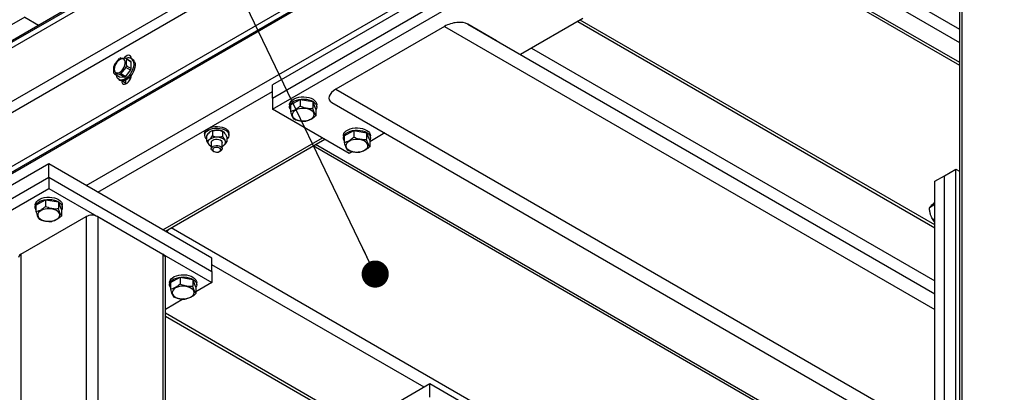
# Model space of a CAD drawing. Header units: millimetres. Extents: x 5 to 589, y 5 to 415.
# Tile 65 of 76: x 470 to 506, y 349 to 362. Entities that reach past the tile are written whole.
import ezdxf

# ---------------------------------------------------------------- set-up
doc = ezdxf.new("R2010")
doc.units = ezdxf.units.MM
doc.layers.add('NOTES', color=6, linetype='Continuous')
doc.layers.add('TRAIT-FORT', color=4, linetype='Continuous', lineweight=25)
doc.dimstyles.new('SLDDIMSTYLE2', dxfattribs={"dimtxt": 0.18, "dimasz": 1, "dimexe": 0, "dimexo": 0.0625, "dimgap": 0, "dimtad": 0, "dimtih": 1, "dimtoh": 1, "dimdec": 0, "dimrnd": 1e-09, "dimzin": 0, "dimdsep": 46, "dimtxsty": 'Standard', "dimblk1": 'DOT', "dimblk2": 'DOT', "dimsah": 1, "dimcen": 0.09, "dimadec": 0, "dimazin": 0, "dimtfac": 1, "dimtdec": 0, "dimtofl": 0, "dimtmove": 0, "dimatfit": 3, "dimldrblk": 'DOT', "dimfxl": 1, "dimfrac": 2, "dimtolj": 1, "dimtzin": 0, "dimarcsym": 0})

# ---------------------------------------------------------------- blocks, each defined once
blk = doc.blocks.new('_Dot')
at = {"color": 0, "linetype": 'ByBlock', "lineweight": -2}
blk.add_line((-0.5, 0), (-1, 0), dxfattribs=at)
at = {"color": 0, "linetype": 'ByBlock', "const_width": 0.5}
blk.add_lwpolyline([(-0.25, 0, 1), (0.25, 0, 1)], format="xyb", close=True, dxfattribs=at)

msp = doc.modelspace()

# ---------------------------------------------------------------- linework, layer by layer
at = {"layer": 'TRAIT-FORT', "color": 4, "linetype": 'Continuous', "lineweight": 25}
for p, q in [((508.42757, 383.99624), (423.57477, 335.01176)), ((508.42757, 383.93499), (423.57477, 334.95051)), ((508.51598, 383.78188), (423.66318, 334.79741)), ((510.23072, 382.79199), (425.37792, 333.80751)), ((510.40753, 382.48579), (425.55473, 333.50132)), ((510.40753, 380.50568), (425.55473, 331.5212)), ((510.49587, 380.35261), (425.64307, 331.36813)), ((510.54894, 380.32198), (425.69614, 331.3375)), ((472.15303, 356.13555), (503.19489, 374.05563)), ((504.30925, 373.48408), (504.30925, 344.56862)), ((504.39712, 373.60651), (504.39712, 344.61931)), ((496.14167, 366.61684), (504.30925, 361.90179)), ((495.71736, 366.37187), (504.30919, 361.41192)), ((494.99318, 365.95376), (504.30925, 360.57571)), ((495.08098, 366.0045), (504.30919, 360.67717)), ((488.91149, 365.56504), (479.01197, 359.85017)), ((479.01197, 359.36024), (488.91149, 365.07511)), ((479.01197, 358.95198), (488.91149, 364.66685)), ((469.89032, 362.34131), (422.16059, 334.78753)), ((469.89032, 362.34131), (470.40323, 362.04521)), ((490.44618, 362.28718), (488.1484, 360.9607)), ((485.35045, 361.99883), (481.35041, 359.68965)), ((485.35045, 361.99883), (503.40718, 351.57153)), ((487.26466, 361.47102), (486.20398, 362.08334)), ((486.20398, 362.08334), (503.40718, 352.14896)), ((490.25594, 362.1774), (503.40718, 354.58535)), ((503.40711, 354.68685), (490.34381, 362.22813)), ((487.26466, 361.47102), (503.40718, 352.14914)), ((488.55867, 361.19752), (503.40718, 352.62566)), ((473.19787, 360.58692), (473.38028, 360.81384)), ((473.42768, 360.84121), (473.61009, 360.82489)), ((473.61009, 360.82489), (473.79102, 360.72045)), ((473.81469, 360.68671), (473.63376, 360.79115)), ((473.86298, 360.79155), (473.8099, 360.82218)), ((473.61009, 360.48687), (473.42768, 360.25995)), ((473.79102, 360.38243), (473.61009, 360.48687)), ((473.63376, 360.54794), (473.81469, 360.44349)), ((473.81469, 360.44349), (473.81469, 360.68671)), ((473.38028, 360.23259), (473.19787, 360.2489)), ((473.19787, 360.2489), (473.37879, 360.14445)), ((473.37879, 360.14445), (473.5612, 360.12814)), ((473.5612, 360.12814), (473.38028, 360.23259)), ((473.42768, 360.25995), (473.60861, 360.15551)), ((473.60861, 360.15551), (473.79102, 360.38243)), ((473.73957, 360.11225), (473.79123, 360.08243)), ((473.81476, 360.19766), (473.81476, 360.19835)), ((473.35991, 360.04271), (473.41298, 360.01208)), ((473.4612, 359.99424), (473.4612, 359.99356)), ((473.60261, 359.91192), (473.4612, 359.99356)), ((473.60261, 360.01623), (473.60261, 359.91192)), ((473.60261, 359.91192), (473.60517, 359.87877)), ((479.01197, 359.36024), (479.01197, 359.85017)), ((472.57726, 355.89062), (479.0119, 359.60526)), ((479.01197, 359.36024), (479.01197, 358.95198)), ((481.35041, 359.68965), (503.40718, 346.95248)), ((479.64337, 359.11529), (479.64337, 359.03362)), ((479.67324, 359.11495), (480.03031, 359.30932)), ((479.67324, 359.11495), (479.67324, 358.87018)), ((480.03031, 359.30932), (480.03031, 359.06455)), ((480.03031, 359.30932), (480.5004, 359.228)), ((480.5004, 359.228), (480.5004, 358.98323)), ((480.61342, 358.9523), (480.5004, 359.228)), ((480.64329, 359.03362), (480.64329, 359.11529)), ((481.20401, 359.19692), (503.40718, 346.37515)), ((481.8404, 357.31917), (479.01197, 358.95198)), ((480.61342, 358.9523), (480.61342, 358.70753)), ((474.98145, 354.50271), (480.85032, 357.89074)), ((476.51142, 358.05408), (476.51142, 357.99284)), ((476.58748, 357.97039), (476.58748, 357.78714)), ((476.73152, 358.12551), (476.72707, 358.1229)), ((476.8024, 358.14802), (476.8024, 357.96477)), ((477.17626, 358.12942), (477.17626, 357.94616)), ((477.20586, 358.11702), (477.19123, 358.12547)), ((477.33527, 357.93313), (477.33527, 357.74988)), ((477.4114, 357.99284), (477.4114, 358.05408)), ((481.62326, 357.97232), (481.62326, 357.89066)), ((481.65313, 357.97198), (482.0102, 358.16635)), ((481.65313, 357.97198), (481.65313, 357.72721)), ((482.0102, 358.16635), (482.0102, 357.92158)), ((482.0102, 358.16635), (482.48029, 358.08503)), ((482.48029, 358.08503), (482.48029, 357.84026)), ((482.59331, 357.80933), (482.48029, 358.08503)), ((483.14823, 358.07416), (482.59338, 357.75385)), ((482.62325, 357.89062), (482.62325, 357.97228)), ((475.06932, 354.45202), (480.93818, 357.84004)), ((476.71682, 357.60329), (476.73152, 357.5948)), ((476.76133, 357.72747), (476.76133, 357.49625)), ((477.16135, 357.49625), (477.16135, 357.72747)), ((477.19123, 357.59484), (477.19602, 357.59761)), ((477.22778, 357.62007), (477.19473, 357.59965)), ((504.18497, 343.93124), (480.5149, 357.59568)), ((504.18497, 344.0327), (480.60276, 357.64642)), ((482.59331, 357.80933), (482.59331, 357.56456)), ((476.81993, 357.41462), (476.85527, 357.39419)), ((477.06742, 357.39419), (477.10282, 357.41466)), ((481.9609, 357.38873), (481.8404, 357.31917)), ((470.77419, 356.93152), (467.94576, 355.2987)), ((470.77419, 356.44159), (470.77419, 356.93152)), ((476.7846, 353.46178), (470.77419, 356.93152)), ((467.94576, 354.80877), (470.77419, 356.44159)), ((470.77419, 356.44159), (470.77419, 356.03333)), ((470.77419, 356.44159), (476.7846, 352.97185)), ((503.40718, 356.29593), (503.76074, 356.50004)), ((503.76074, 356.50004), (504.18497, 356.74494)), ((503.76074, 345.06848), (503.76074, 356.50004)), ((504.18497, 345.31338), (504.18497, 356.74494)), ((504.18497, 356.74494), (504.30919, 356.67324)), ((503.40718, 344.86437), (503.40718, 356.29593)), ((467.94576, 354.40051), (470.77419, 356.03333)), ((470.77419, 356.03333), (476.7846, 352.56359)), ((470.27415, 355.42101), (470.27415, 355.33934)), ((470.3041, 355.4207), (470.6611, 355.61504)), ((470.3041, 355.4207), (470.3041, 355.17593)), ((470.6611, 355.61504), (470.6611, 355.37027)), ((470.6611, 355.61504), (471.13119, 355.53372)), ((471.13119, 355.53372), (471.13119, 355.28895)), ((471.24427, 355.25806), (471.13119, 355.53372)), ((471.27415, 355.33938), (471.27415, 355.42105)), ((503.40711, 355.43808), (503.20453, 355.32113)), ((469.7489, 353.60453), (472.15303, 354.9924)), ((471.24427, 355.25806), (471.24427, 355.01329)), ((472.15303, 354.9924), (472.15303, 326.0052)), ((472.57726, 354.99244), (472.57726, 326.00524)), ((472.57726, 354.99244), (474.98145, 353.60453)), ((503.40718, 354.91387), (503.33832, 354.87412)), ((501.52034, 339.4271), (475.28147, 354.57448)), ((469.7489, 353.60453), (469.7489, 324.61733)), ((474.98145, 353.60453), (474.98145, 324.61733)), ((475.06932, 324.56663), (475.06932, 353.48209)), ((484.59808, 348.70621), (476.78453, 353.21688)), ((476.7846, 352.97185), (476.7846, 353.46178)), ((476.7846, 352.97185), (476.7846, 352.56359)), ((475.22388, 352.56359), (475.22388, 352.48193)), ((475.25382, 352.56329), (475.61082, 352.75762)), ((475.25382, 352.56329), (475.25382, 352.31852)), ((475.61082, 352.75762), (475.61082, 352.51285)), ((475.61082, 352.75762), (476.08098, 352.67626)), ((476.08098, 352.67626), (476.08098, 352.43149)), ((476.19407, 352.4006), (476.08098, 352.67626)), ((476.7846, 352.56359), (476.194, 352.22265)), ((476.22394, 352.48193), (476.22394, 352.56359)), ((476.19407, 352.4006), (476.19407, 352.15583)), ((475.73962, 351.96034), (475.06932, 351.57339)), ((482.19396, 347.31834), (475.06932, 351.4313)), ((475.06939, 351.32985), (482.10609, 347.26764)), ((484.81023, 348.82868), (481.98181, 347.19587)), ((484.81023, 348.33875), (484.81023, 348.82868)), ((501.30813, 339.30465), (484.81023, 348.82868))]:
    msp.add_line(p, q, dxfattribs=at)
at = {"layer": 'TRAIT-FORT', "color": 4, "linetype": 'Continuous', "lineweight": 25, "flags": 128}
for points in [[(473.18829, 360.42794), (473.19463, 360.37353), (473.21331, 360.32988), (473.24305, 360.2997), (473.28216, 360.28496), (473.32801, 360.28651), (473.37778, 360.30426), (473.42843, 360.33718), (473.47657, 360.38306), (473.51939, 360.43916), (473.55412, 360.50189), (473.57854, 360.56728), (473.59115, 360.63125), (473.59115, 360.68979), (473.57854, 360.7392), (473.55412, 360.7764), (473.51939, 360.79903), (473.47657, 360.80569), (473.42843, 360.79598), (473.37778, 360.77042), (473.32801, 360.73071), (473.28216, 360.67932), (473.24305, 360.61942), (473.21331, 360.55489), (473.19463, 360.48969), (473.18829, 360.42794)], [(473.81456, 360.81947), (473.80761, 360.86345), (473.78671, 360.90423), (473.75373, 360.92912), (473.71145, 360.93611), (473.66317, 360.92461), (473.61279, 360.89553), (473.56458, 360.85132), (473.54812, 360.83193)], [(473.81173, 360.84574), (473.80458, 360.84297), (473.77551, 360.82822)], [(473.88442, 360.72945), (473.89993, 360.66624), (473.90249, 360.59343), (473.89211, 360.51406), (473.86918, 360.43138), (473.83452, 360.34868), (473.78967, 360.26943), (473.73647, 360.19686), (473.67706, 360.13395), (473.61387, 360.08324), (473.54947, 360.04682), (473.48655, 360.02621), (473.42768, 360.02225), (473.37522, 360.03506), (473.33132, 360.06411), (473.2978, 360.10827), (473.27609, 360.1657), (473.26881, 360.20796)], [(473.93749, 360.69881), (473.953, 360.6356), (473.95556, 360.56279), (473.94518, 360.48342), (473.92225, 360.40074), (473.88759, 360.31805), (473.84275, 360.2388), (473.78954, 360.16623), (473.73013, 360.10331), (473.66694, 360.0526), (473.60254, 360.01619), (473.53963, 359.99557), (473.48075, 359.99161), (473.42829, 360.00442), (473.41298, 360.01208)], [(473.4612, 359.99356), (473.46835, 359.94018), (473.48925, 359.89939), (473.52223, 359.87451), (473.56458, 359.86755), (473.61279, 359.87901), (473.66317, 359.90809), (473.71145, 359.95234), (473.75373, 360.00815), (473.78671, 360.07111), (473.80761, 360.13603), (473.81476, 360.19766)], [(473.69216, 360.04653), (473.68373, 360.06678), (473.68245, 360.07064)], [(479.64337, 359.11529), (479.64579, 359.14363), (479.66407, 359.19747), (479.69967, 359.24839), (479.75126, 359.29444), (479.81715, 359.33403), (479.8947, 359.36572), (479.98135, 359.38834), (480.07374, 359.40111), (480.16875, 359.40356), (480.26282, 359.39558), (480.35251, 359.37744)], [(480.35251, 359.37744), (480.43465, 359.34988), (480.50633, 359.31379), (480.5648, 359.27054), (480.60816, 359.22168), (480.63459, 359.16897), (480.64329, 359.11529)], [(479.67324, 358.93525), (479.66312, 358.95316), (479.64546, 359.00711), (479.64579, 359.06196), (479.66407, 359.1158), (479.69967, 359.16672), (479.75126, 359.21277), (479.81715, 359.25237), (479.8947, 359.28405), (479.98135, 359.30667), (480.07374, 359.31944), (480.16875, 359.32189), (480.26282, 359.31391), (480.35251, 359.29577)], [(480.25925, 358.97109), (480.1763, 358.98013), (480.09194, 358.979), (480.00981, 358.96778), (479.93347, 358.94692), (479.86631, 358.91741), (479.81135, 358.88047), (479.77082, 358.83768), (479.74661, 358.79101), (479.73966, 358.74246), (479.75045, 358.69411), (479.77837, 358.64817), (479.8222, 358.60652), (479.88013, 358.57106), (479.94959, 358.54334), (480.02741, 358.52457), (480.11035, 358.51554), (480.19478, 358.51663), (480.27692, 358.52784), (480.35325, 358.54871), (480.42035, 358.57826), (480.47531, 358.6152), (480.51591, 358.65795), (480.54012, 358.70462), (480.54699, 358.75321), (480.53627, 358.80152), (480.50829, 358.84749), (480.46445, 358.88915), (480.40653, 358.92461), (480.33714, 358.95229), (480.25925, 358.97109)], [(480.35251, 359.29577), (480.43465, 359.26821), (480.50633, 359.23212), (480.5648, 359.18887), (480.60816, 359.14002), (480.63459, 359.08731), (480.64329, 359.03269), (480.63405, 358.97807), (480.61348, 358.93529)], [(476.52119, 358.108), (476.54898, 358.15807), (476.59369, 358.20388), (476.65343, 358.24351), (476.72579, 358.2754), (476.80779, 358.29829), (476.89607, 358.3111), (476.98704, 358.31347), (477.07699, 358.30514), (477.16216, 358.28657), (477.23911, 358.2585), (477.30472, 358.22203), (477.35617, 358.1787), (477.39158, 358.13023), (477.40931, 358.07873), (477.4114, 358.05408)], [(476.52119, 358.04676), (476.54898, 358.09682), (476.59369, 358.14264), (476.65343, 358.18227), (476.72579, 358.21415), (476.80779, 358.23704), (476.89607, 358.24985), (476.98704, 358.25223), (477.07699, 358.24389), (477.16216, 358.22533), (477.23911, 358.19726), (477.30472, 358.16078), (477.35617, 358.11745), (477.39158, 358.06898), (477.40931, 358.01748), (477.40871, 357.96489), (477.38982, 357.9135), (477.35341, 357.86531), (477.33527, 357.84829)], [(481.62326, 357.97232), (481.62568, 358.00066), (481.64396, 358.0545), (481.67956, 358.10542), (481.73122, 358.15144), (481.79704, 358.19107), (481.87465, 358.22272), (481.96124, 358.24537), (482.05363, 358.25814), (482.14864, 358.2606), (482.24271, 358.25261), (482.3324, 358.23447)], [(476.51142, 358.05408), (476.51135, 358.05576), (476.52119, 358.108)], [(481.65313, 357.79228), (481.64301, 357.81019), (481.62535, 357.86414), (481.62568, 357.919), (481.64396, 357.97284), (481.67956, 358.02376), (481.73122, 358.06977), (481.79704, 358.1094), (481.87465, 358.14105), (481.96124, 358.16371), (482.05363, 358.17648), (482.14864, 358.17893), (482.24271, 358.17095), (482.3324, 358.15281)], [(482.3324, 358.23447), (482.41461, 358.20687), (482.48622, 358.17082), (482.54469, 358.12757), (482.58805, 358.07872), (482.61448, 358.02601), (482.62325, 357.97228)], [(482.3324, 358.15281), (482.41461, 358.12521), (482.48622, 358.08916), (482.54469, 358.04591), (482.58805, 357.99705), (482.61448, 357.94434), (482.62325, 357.88968), (482.61394, 357.8351), (482.59338, 357.79232)], [(476.76133, 357.72747), (476.76396, 357.74596), (476.78217, 357.77874), (476.81629, 357.80693), (476.86336, 357.8281), (476.91906, 357.84033), (476.97854, 357.84251), (477.03653, 357.83449), (477.08785, 357.81693), (477.12784, 357.79143), (477.15313, 357.76025), (477.16135, 357.72747)], [(476.81993, 357.41462), (476.80132, 357.427), (476.77306, 357.45732), (476.76153, 357.49108), (476.7678, 357.52529), (476.7912, 357.55694)], [(476.7912, 357.55694), (476.82978, 357.58318), (476.88002, 357.60175), (476.93754, 357.6109), (476.99708, 357.60985), (477.05353, 357.59875), (477.10174, 357.57847), (477.13748, 357.55099), (477.15765, 357.51856), (477.16028, 357.48418), (477.14531, 357.45086), (477.11388, 357.42159), (477.10282, 357.41466)], [(476.83376, 357.50098), (476.81447, 357.47302), (476.81292, 357.44293), (476.8293, 357.4144), (476.86154, 357.39081), (476.90584, 357.37496), (476.95682, 357.36889), (477.00841, 357.37321), (477.05427, 357.38746), (477.08893, 357.40988), (477.10822, 357.43783), (477.10983, 357.46789), (477.09352, 357.49646), (477.06115, 357.52005), (477.01684, 357.5359), (476.96586, 357.54197), (476.91427, 357.53765), (476.86842, 357.5234), (476.83376, 357.50098)], [(482.23914, 357.82813), (482.15619, 357.83716), (482.07183, 357.83603), (481.9897, 357.82482), (481.91336, 357.80395), (481.84626, 357.77441), (481.79124, 357.7375), (481.75071, 357.69472), (481.7265, 357.64804), (481.71955, 357.5995), (481.73034, 357.55115), (481.75826, 357.50521), (481.80209, 357.46355), (481.86002, 357.42809), (481.92948, 357.40037), (482.00737, 357.38157), (482.09031, 357.37254), (482.17467, 357.37367), (482.25681, 357.38488), (482.33314, 357.40574), (482.40024, 357.43529), (482.45527, 357.4722), (482.4958, 357.51498), (482.52001, 357.56166), (482.52688, 357.61024), (482.51616, 357.65855), (482.48818, 357.70453), (482.44434, 357.74618), (482.38648, 357.78161), (482.31703, 357.80932), (482.23914, 357.82813)], [(470.27415, 355.42101), (470.27658, 355.44943), (470.29486, 355.50327), (470.33046, 355.55411), (470.38212, 355.6002), (470.448, 355.63979), (470.52555, 355.67148), (470.61221, 355.6941), (470.70459, 355.70687), (470.79961, 355.70932), (470.89361, 355.7013), (470.98337, 355.6832)], [(470.3041, 355.24101), (470.29398, 355.25891), (470.27631, 355.31287), (470.27658, 355.36776), (470.29486, 355.4216), (470.33046, 355.47244), (470.38212, 355.51853), (470.448, 355.55812), (470.52555, 355.58981), (470.61221, 355.61243), (470.70459, 355.6252), (470.79961, 355.62765), (470.89361, 355.61963), (470.98337, 355.60153)], [(470.98337, 355.6832), (471.0655, 355.65564), (471.13719, 355.61955), (471.19565, 355.5763), (471.23895, 355.52748), (471.26545, 355.47473), (471.27415, 355.42105)], [(470.98337, 355.60153), (471.0655, 355.57397), (471.13719, 355.53788), (471.19565, 355.49463), (471.23895, 355.44581), (471.26545, 355.39306), (471.27415, 355.33845), (471.26477, 355.28383), (471.24427, 355.24101)], [(470.89011, 355.27685), (470.80716, 355.28588), (470.7228, 355.28475), (470.64066, 355.27354), (470.56433, 355.25268), (470.49716, 355.22317), (470.44214, 355.18619), (470.40167, 355.14344), (470.3774, 355.0968), (470.37052, 355.04822), (470.38131, 354.99987), (470.40916, 354.95389), (470.45306, 354.91228), (470.51099, 354.87681), (470.58044, 354.8491), (470.65826, 354.83033), (470.74121, 354.8213), (470.82564, 354.82239), (470.90777, 354.8336), (470.98404, 354.85443), (471.05114, 354.88398), (471.10617, 354.92096), (471.1467, 354.96367), (471.17097, 355.01038), (471.17778, 355.05893), (471.16706, 355.10724), (471.13914, 355.15325), (471.09524, 355.19487), (471.03732, 355.23033), (470.96799, 355.25805), (470.89011, 355.27685)], [(475.13149, 354.41613), (475.13149, 354.41613), (475.15786, 354.46847), (475.17452, 354.5127)], [(475.22388, 352.56359), (475.22638, 352.59197), (475.24465, 352.64581), (475.28019, 352.69669), (475.33191, 352.74275), (475.39773, 352.78238), (475.47535, 352.81403), (475.56193, 352.83668), (475.65432, 352.84945), (475.74933, 352.8519), (475.84334, 352.84388), (475.93309, 352.82578)], [(475.93309, 352.82578), (476.0153, 352.79818), (476.08691, 352.76213), (476.14538, 352.71888), (476.18874, 352.67003), (476.21517, 352.61732), (476.22394, 352.56359)], [(475.25382, 352.38359), (475.24371, 352.4015), (475.22604, 352.45545), (475.22638, 352.5103), (475.24465, 352.56414), (475.28019, 352.61502), (475.33191, 352.66108), (475.39773, 352.70071), (475.47535, 352.73236), (475.56193, 352.75501), (475.65432, 352.76778), (475.74933, 352.77024), (475.84334, 352.76222), (475.93309, 352.74411)], [(475.93309, 352.74411), (476.0153, 352.71651), (476.08691, 352.68047), (476.14538, 352.63721), (476.18874, 352.58836), (476.21517, 352.53565), (476.22394, 352.48099), (476.21457, 352.42637), (476.194, 352.38359)], [(475.83983, 352.41944), (475.75689, 352.42847), (475.67253, 352.42734), (475.59039, 352.41613), (475.51405, 352.39526), (475.44696, 352.36571), (475.39186, 352.32877), (475.3514, 352.28603), (475.32719, 352.23935), (475.32025, 352.1908), (475.33104, 352.14245), (475.35895, 352.09644), (475.40279, 352.05486), (475.46071, 352.0194), (475.53017, 351.99168), (475.60806, 351.97288), (475.691, 351.96385), (475.77536, 351.96497), (475.8575, 351.97619), (475.93377, 351.99701), (476.00087, 352.02656), (476.05596, 352.06351), (476.09642, 352.10625), (476.1207, 352.15296), (476.12751, 352.20151), (476.11679, 352.24982), (476.08887, 352.29584), (476.04497, 352.33745), (475.98711, 352.37288), (475.91772, 352.40063), (475.83983, 352.41944)]]:
    msp.add_lwpolyline(points, dxfattribs=at)
at = {"layer": 'TRAIT-FORT', "color": 4, "linetype": 'Continuous', "lineweight": 25}
for centre, radius, start, end in [((473.57093, 360.53832), 0.33505, 115.311671, 124.682952), ((473.50446, 360.72561), 0.14497, 26.878527, 43.223197), ((473.71348, 360.65909), 0.18485, 22.373187, 121.964367), ((473.77553, 360.64497), 0.17068, 18.388082, 59.179559), ((473.72507, 360.34745), 0.57904, 155.571975, 162.056099), ((473.08289, 360.72634), 0.57904, 335.571975, 342.056099), ((473.68539, 360.62117), 0.14497, 26.878527, 43.223197), ((473.26381, 360.62189), 0.57904, 335.571975, 342.056099), ((473.3035, 360.34818), 0.14497, 206.878527, 223.223197), ((473.23702, 360.53548), 0.33506, 295.31188, 304.682743), ((473.41795, 360.43103), 0.33506, 295.31188, 304.682743), ((476.6911, 357.99318), 0.17815, 162.497013, 234.436055), ((476.95017, 357.47448), 0.44163, 84.912601, 125.299067), ((476.95621, 357.69724), 0.48363, 86.073956, 117.683833), ((476.97749, 357.73297), 0.44693, 61.429073, 88.481699), ((476.9943, 357.54253), 0.37187, 45.32323, 90.76583), ((476.76395, 357.72899), 0.1264, 123.070189, 219.861017), ((476.86277, 357.81904), 0.26003, 221.136142, 247.056364), ((477.04202, 357.85035), 0.29586, 293.786662, 308.890815), ((477.15886, 357.72593), 0.12632, 303.065519, 39.90262), ((472.36518, 354.58326), 0.46087, 62.60202, 117.408496), ((469.81113, 353.46705), 0.1509, 114.350786, 174.292255), ((474.91945, 353.46728), 0.1506, 5.645087, 65.687483)]:
    msp.add_arc(centre, radius, start, end, dxfattribs=at)
for centre, start_param, end_param in [((485.704, 361.79471), 0.47769661, 2.04849294), ((481.704, 359.48556), 2.04849294, 3.61928927)]:
    msp.add_ellipse(centre, major_axis=(0.60657, 0.1625), ratio=0.51758952, start_param=start_param, end_param=end_param, dxfattribs=at)
for points, knots in [([(473.63376, 360.79115), (473.63354, 360.78881), (473.62611, 360.71246), (473.63, 360.62892), (473.63376, 360.54794)], [0, 0, 0, 0, 0.030738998, 1, 1, 1, 1]), ([(473.1742, 360.28264), (473.17043, 360.36361), (473.16654, 360.44715), (473.17397, 360.5235), (473.1742, 360.52585)], [0, 0, 0, 0, 0.969261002, 1, 1, 1, 1]), ([(479.67324, 358.87018), (479.70424, 358.87808), (479.76693, 358.89407), (479.85971, 358.93802), (479.94845, 358.99604), (480.00285, 359.04157), (480.03031, 359.06455)], [0, 0, 0, 0, 0.2645587, 0.53496967, 0.76528122, 1, 1, 1, 1]), ([(480.03031, 359.06455), (480.0901, 359.0418), (480.18899, 359.00416), (480.33248, 358.98125), (480.42899, 358.97876), (480.48454, 358.98224), (480.5004, 358.98323)], [0, 0, 0, 0, 0.38547627, 0.63756487, 0.89655853, 1, 1, 1, 1]), ([(480.61342, 358.70753), (480.60361, 358.72251), (480.5838, 358.75279), (480.55433, 358.81782), (480.52635, 358.89606), (480.5091, 358.95399), (480.5004, 358.98323)], [0, 0, 0, 0, 0.26462773, 0.53485663, 0.76520193, 1, 1, 1, 1]), ([(479.67324, 358.87018), (479.68305, 358.83729), (479.70287, 358.77083), (479.73231, 358.69255), (479.76039, 358.63373), (479.77759, 358.60764), (479.78626, 358.59448)], [0, 0, 0, 0, 0.26462682, 0.53485479, 0.76536149, 1, 1, 1, 1]), ([(480.61342, 358.70753), (480.58245, 358.6817), (480.51984, 358.62947), (480.42693, 358.57238), (480.33821, 358.53376), (480.28381, 358.52007), (480.25635, 358.51315)], [0, 0, 0, 0, 0.26455318, 0.53496974, 0.76528125, 1, 1, 1, 1]), ([(479.78626, 358.59448), (479.84608, 358.57174), (479.94501, 358.53414), (480.08849, 358.5112), (480.18502, 358.50876), (480.24052, 358.51218), (480.25635, 358.51315)], [0, 0, 0, 0, 0.385565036, 0.637653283, 0.896646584, 1, 1, 1, 1]), ([(476.69497, 358.10028), (476.67604, 358.0823), (476.63846, 358.04661), (476.60439, 357.99567), (476.58748, 357.97039)], [0, 0, 0, 0, 0.50375323, 1, 1, 1, 1]), ([(476.8024, 358.14802), (476.78768, 358.14545), (476.75774, 358.14022), (476.72052, 358.12072), (476.69945, 358.10386), (476.69497, 358.10028)], [0, 0, 0, 0, 0.43261076, 0.87960103, 1, 1, 1, 1]), ([(476.69497, 357.83492), (476.71385, 357.85291), (476.75132, 357.88863), (476.78545, 357.93951), (476.8024, 357.96477)], [0, 0, 0, 0, 0.50359923, 1, 1, 1, 1]), ([(476.8024, 358.14802), (476.82798, 358.15635), (476.88003, 358.17329), (476.94458, 358.18119), (476.98148, 358.17999), (476.98933, 358.17974)], [0, 0, 0, 0, 0.43218774, 0.87922211, 1, 1, 1, 1]), ([(476.98933, 357.91437), (476.95644, 357.91839), (476.89118, 357.92636), (476.83183, 357.95204), (476.8024, 357.96477)], [0, 0, 0, 0, 0.50402287, 1, 1, 1, 1]), ([(476.98933, 358.17974), (477.02222, 358.17576), (477.08749, 358.16785), (477.14683, 358.14216), (477.17626, 358.12942)], [0, 0, 0, 0, 0.50399386, 1, 1, 1, 1]), ([(477.17626, 357.94616), (477.15068, 357.93784), (477.09861, 357.92089), (477.03406, 357.913), (476.99715, 357.91413), (476.98933, 357.91437)], [0, 0, 0, 0, 0.43221601, 0.87958719, 1, 1, 1, 1]), ([(477.25576, 358.07233), (477.23829, 358.0902), (477.2105, 358.11861), (477.18553, 358.12649), (477.17626, 358.12942)], [0, 0, 0, 0, 0.62900368, 1, 1, 1, 1]), ([(477.17626, 357.94616), (477.18553, 357.92614), (477.2105, 357.87215), (477.23829, 357.83213), (477.25576, 357.80697)], [0, 0, 0, 0, 0.37099632, 1, 1, 1, 1]), ([(477.33527, 357.93313), (477.32926, 357.94608), (477.30559, 357.99709), (477.27779, 358.04454), (477.25704, 358.07072), (477.25576, 358.07233)], [0, 0, 0, 0, 0.24192534, 0.95319291, 1, 1, 1, 1]), ([(481.65313, 357.72721), (481.68413, 357.73512), (481.74682, 357.75111), (481.8396, 357.79505), (481.92834, 357.85307), (481.98274, 357.8986), (482.0102, 357.92158)], [0, 0, 0, 0, 0.2645587, 0.53496967, 0.76528122, 1, 1, 1, 1]), ([(482.0102, 357.92158), (482.06999, 357.89884), (482.16892, 357.86121), (482.31237, 357.83822), (482.40891, 357.8358), (482.46443, 357.83927), (482.48029, 357.84026)], [0, 0, 0, 0, 0.38547534, 0.63773205, 0.89655878, 1, 1, 1, 1]), ([(476.58748, 357.78714), (476.60219, 357.78972), (476.63208, 357.79498), (476.6692, 357.81453), (476.69045, 357.83134), (476.69497, 357.83492)], [0, 0, 0, 0, 0.43248518, 0.87926439, 1, 1, 1, 1]), ([(476.58748, 357.78714), (476.59678, 357.76712), (476.62185, 357.71318), (476.64952, 357.67315), (476.66692, 357.64798)], [0, 0, 0, 0, 0.37100678, 1, 1, 1, 1]), ([(476.66692, 357.64798), (476.66823, 357.64641), (476.68521, 357.62596), (476.70126, 357.61622), (476.71608, 357.60722)], [0, 0, 0, 0, 0.07687809, 1, 1, 1, 1]), ([(477.33527, 357.74988), (477.32056, 357.72814), (477.29063, 357.68389), (477.2535, 357.64216), (477.23228, 357.62393), (477.22778, 357.62007)], [0, 0, 0, 0, 0.43219275, 0.87967978, 1, 1, 1, 1]), ([(477.25576, 357.80697), (477.25704, 357.80539), (477.27779, 357.77986), (477.30559, 357.75938), (477.32926, 357.75181), (477.33527, 357.74988)], [0, 0, 0, 0, 0.04680709, 0.75807466, 1, 1, 1, 1]), ([(481.65313, 357.72721), (481.66294, 357.69433), (481.68276, 357.62787), (481.7122, 357.54958), (481.74028, 357.49077), (481.75748, 357.46467), (481.76615, 357.45151)], [0, 0, 0, 0, 0.26462682, 0.53485479, 0.76536149, 1, 1, 1, 1]), ([(482.59331, 357.56456), (482.56234, 357.53873), (482.49973, 357.4865), (482.40682, 357.42941), (482.3181, 357.3908), (482.2637, 357.3771), (482.23624, 357.37019)], [0, 0, 0, 0, 0.26455318, 0.53496974, 0.76528125, 1, 1, 1, 1]), ([(482.59331, 357.56456), (482.58354, 357.57953), (482.56377, 357.60981), (482.53421, 357.67484), (482.50624, 357.7531), (482.48899, 357.81102), (482.48029, 357.84026)], [0, 0, 0, 0, 0.26446773, 0.53485833, 0.76520279, 1, 1, 1, 1]), ([(481.76615, 357.45151), (481.82597, 357.42878), (481.9249, 357.39118), (482.06838, 357.36824), (482.16491, 357.36579), (482.22041, 357.36921), (482.23624, 357.37019)], [0, 0, 0, 0, 0.385565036, 0.637653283, 0.896646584, 1, 1, 1, 1]), ([(470.3041, 355.17593), (470.3351, 355.18384), (470.39776, 355.19983), (470.49054, 355.24376), (470.57926, 355.30176), (470.63366, 355.3473), (470.6611, 355.37027)], [0, 0, 0, 0, 0.264608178, 0.534878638, 0.765423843, 1, 1, 1, 1]), ([(470.6611, 355.37027), (470.72091, 355.34753), (470.81984, 355.30994), (470.96332, 355.28699), (471.05985, 355.28455), (471.11535, 355.28797), (471.13119, 355.28895)], [0, 0, 0, 0, 0.385565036, 0.637653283, 0.896646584, 1, 1, 1, 1]), ([(503.40718, 355.5117), (503.38388, 355.49235), (503.33404, 355.45094), (503.276, 355.39848), (503.23201, 355.35427), (503.21375, 355.33225), (503.20453, 355.32113)], [0, 0, 0, 0, 0.24381121, 0.52177967, 0.75868813, 1, 1, 1, 1]), ([(470.3041, 355.17593), (470.31391, 355.14305), (470.33376, 355.07658), (470.36303, 354.99828), (470.39129, 354.93949), (470.40845, 354.9134), (470.41712, 354.90024)], [0, 0, 0, 0, 0.26462673, 0.53495501, 0.76536157, 1, 1, 1, 1]), ([(471.24427, 355.01329), (471.21331, 354.98746), (471.15069, 354.93522), (471.05778, 354.87814), (470.96907, 354.83952), (470.91467, 354.82583), (470.88721, 354.81891)], [0, 0, 0, 0, 0.26455318, 0.53496974, 0.76528125, 1, 1, 1, 1]), ([(471.24427, 355.01329), (471.23447, 355.02827), (471.21465, 355.05855), (471.1852, 355.1236), (471.15714, 355.2018), (471.13989, 355.25973), (471.13119, 355.28895)], [0, 0, 0, 0, 0.26465276, 0.53490721, 0.7654365, 1, 1, 1, 1]), ([(503.33832, 354.87412), (503.31057, 354.9248), (503.26468, 355.00861), (503.22544, 355.14595), (503.21037, 355.24485), (503.20583, 355.30418), (503.20453, 355.32113)], [0, 0, 0, 0, 0.3855322, 0.63758571, 0.8964633, 1, 1, 1, 1]), ([(470.41712, 354.90024), (470.47693, 354.8775), (470.57586, 354.8399), (470.71935, 354.81696), (470.81587, 354.81452), (470.87138, 354.81794), (470.88721, 354.81891)], [0, 0, 0, 0, 0.385565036, 0.637653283, 0.896646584, 1, 1, 1, 1]), ([(503.40718, 354.79868), (503.40455, 354.80091), (503.37707, 354.82421), (503.35672, 354.85042), (503.33832, 354.87412)], [0, 0, 0, 0, 0.09568282, 1, 1, 1, 1]), ([(475.25382, 352.31852), (475.28482, 352.32643), (475.34749, 352.34241), (475.44027, 352.38635), (475.52899, 352.44434), (475.58339, 352.48989), (475.61082, 352.51285)], [0, 0, 0, 0, 0.264608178, 0.534878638, 0.765423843, 1, 1, 1, 1]), ([(475.61082, 352.51285), (475.67066, 352.49011), (475.76961, 352.45249), (475.91309, 352.42952), (476.00964, 352.42717), (476.06513, 352.43053), (476.08098, 352.43149)], [0, 0, 0, 0, 0.38566808, 0.63771535, 0.89650027, 1, 1, 1, 1]), ([(475.25382, 352.31852), (475.26363, 352.28564), (475.28347, 352.21915), (475.31285, 352.14086), (475.341, 352.08206), (475.35817, 352.05598), (475.36684, 352.04282)], [0, 0, 0, 0, 0.26462664, 0.53511745, 0.76536165, 1, 1, 1, 1]), ([(476.19407, 352.15583), (476.16306, 352.13003), (476.10037, 352.07784), (476.00763, 352.02065), (475.91877, 351.98212), (475.86438, 351.96842), (475.83693, 351.9615)], [0, 0, 0, 0, 0.2645572, 0.53496664, 0.76528254, 1, 1, 1, 1]), ([(476.19407, 352.15583), (476.18427, 352.17081), (476.16446, 352.2011), (476.1349, 352.26614), (476.10695, 352.34437), (476.08969, 352.40228), (476.08098, 352.43149)], [0, 0, 0, 0, 0.26465262, 0.53506965, 0.76543662, 1, 1, 1, 1]), ([(475.36684, 352.04282), (475.42666, 352.02009), (475.52562, 351.9825), (475.66908, 351.95949), (475.76563, 351.95711), (475.8211, 351.96052), (475.83693, 351.9615)], [0, 0, 0, 0, 0.38556411, 0.63782046, 0.89664683, 1, 1, 1, 1])]:
    msp.add_open_spline(points, degree=3, knots=knots, dxfattribs=at)

# ---------------------------------------------------------------- leaders
at = {"layer": 'NOTES', "color": 211}
msp.add_leader([(482.79705, 352.87764), (473.33333, 372.57862)], dimstyle='SLDDIMSTYLE2', dxfattribs=at)

doc.saveas('drawing.dxf')
